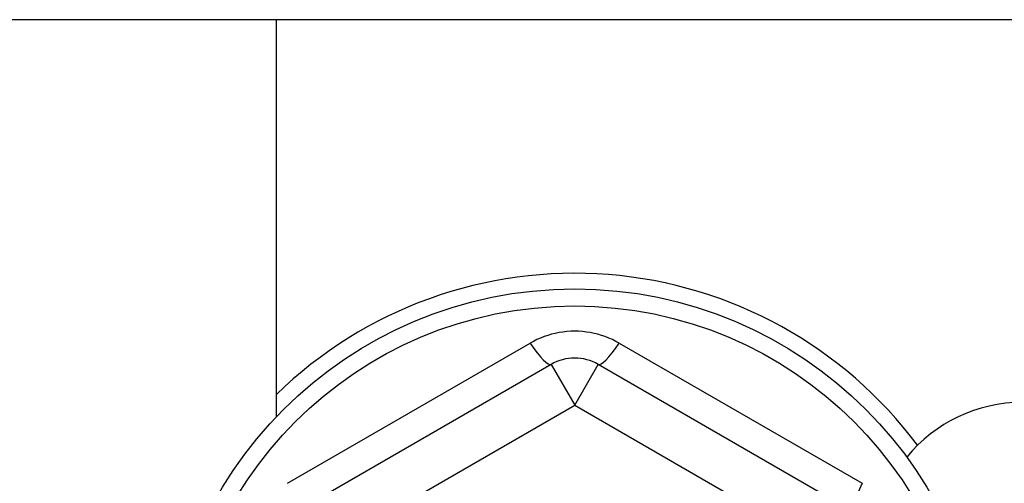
# Model space of a CAD drawing. Header units: inches. Extents: x 32 to 80, y 14.9 to 43.2.
# Tile 60 of 63: x 73.7 to 74.5, y 40.8 to 41.2. Entities that reach past the tile are written whole.
import ezdxf

# ---------------------------------------------------------------- set-up
doc = ezdxf.new("R2010")
doc.units = ezdxf.units.IN
doc.header["$MEASUREMENT"] = 0
doc.layers.add('Visible Edges(ANSI)', color=7, linetype='Continuous', lineweight=25)
doc.layers.add('Visible Tangent Edges(ANSI)', color=7, linetype='Continuous', lineweight=25)

msp = doc.modelspace()

# ---------------------------------------------------------------- linework, layer by layer
at = {"layer": 'Visible Edges(ANSI)'}
for p, q in [((79.13874, 41.20124), (32.93303, 41.20124)), ((73.91088, 40.86836), (73.91088, 41.20124)), ((74.1412, 40.91224), (73.92663, 40.78836)), ((74.39514, 40.78836), (74.18057, 40.91224))]:
    msp.add_line(p, q, dxfattribs=at)
msp.add_circle((74.16088, 40.63038), 0.34516, dxfattribs=at)
for centre, radius, start, end in [((74.16088, 40.63038), 0.35827, 36.68995, 134.25094), ((74.16088, 40.87814), 0.03937, 60, 120), ((74.53588, 40.75538), 0.125, 90, 140.69037)]:
    msp.add_arc(centre, radius, start, end, dxfattribs=at)
at = {"layer": 'Visible Tangent Edges(ANSI)'}
for p, q in [((73.92005, 40.81254), (74.12355, 40.93002)), ((74.19822, 40.93002), (74.40172, 40.81254)), ((74.1412, 40.91224), (74.16088, 40.87814)), ((74.16088, 40.87814), (74.18057, 40.91224)), ((73.94632, 40.75426), (74.16088, 40.87814)), ((74.16088, 40.87814), (74.37545, 40.75426))]:
    msp.add_line(p, q, dxfattribs=at)
at = {"layer": 'Visible Tangent Edges(ANSI)', "flags": 128}
msp.add_lwpolyline([(74.19822, 40.93002), (74.1954, 40.93157), (74.1925, 40.93301), (74.18953, 40.93432), (74.18649, 40.9355), (74.1834, 40.93655), (74.18026, 40.93747), (74.17709, 40.93825), (74.17388, 40.93889), (74.17066, 40.93939), (74.16742, 40.93974), (74.16415, 40.93996), (74.16087, 40.94003), (74.15759, 40.93996), (74.15431, 40.93974), (74.15106, 40.93938), (74.14783, 40.93888), (74.14464, 40.93824), (74.14148, 40.93746), (74.13835, 40.93655), (74.13527, 40.9355), (74.13223, 40.93431), (74.12927, 40.933), (74.12637, 40.93157), (74.12355, 40.93002)], dxfattribs=at)
at = {"layer": 'Visible Tangent Edges(ANSI)'}
msp.add_circle((74.16088, 40.63038), 0.33084, dxfattribs=at)
for centre, major_axis, start_param, end_param in [((74.12151, 40.94633), (0.01969, -0.0341), 5.107073, 6.283185), ((74.20025, 40.94633), (-0.01969, -0.0341), 0, 1.176113), ((74.41482, 40.82245), (-0.01969, -0.0341), 5.107073, 6.283185)]:
    msp.add_ellipse(centre, major_axis=major_axis, ratio=0.175929, start_param=start_param, end_param=end_param, dxfattribs=at)

doc.saveas('drawing.dxf')
